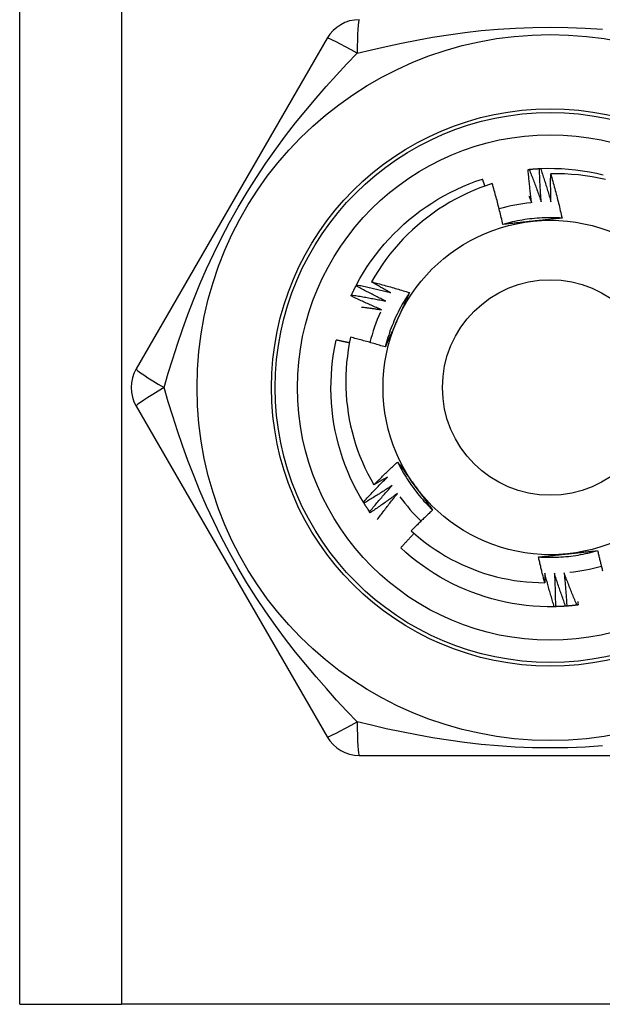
# Model space of a CAD drawing. Header units: inches. Extents: x 4 to 134, y 7 to 73.
# Tile 4 of 88: x 6.022 to 6.33, y 17.105 to 17.627. Entities that reach past the tile are written whole.
import ezdxf

# ---------------------------------------------------------------- set-up
doc = ezdxf.new("R2010")
doc.units = ezdxf.units.IN
doc.header["$MEASUREMENT"] = 0
doc.layers.add('Visible Edges(ANSI)', color=7, linetype='Continuous', lineweight=25)
doc.layers.add('Visible Tangent Edges(ANSI)', color=7, linetype='Continuous', lineweight=25)

msp = doc.modelspace()

# ---------------------------------------------------------------- linework, layer by layer
at = {"layer": 'Visible Edges(ANSI)'}
for p, q in [((6.02154, 17.105), (6.02154, 50.23885)), ((6.18435, 17.61681), (6.0832, 17.44161)), ((6.19968, 17.48569), (6.19996, 17.48622)), ((6.0832, 17.42192), (6.18435, 17.24673)), ((6.20388, 17.37049), (6.20356, 17.37101)), ((6.20719, 17.36545), (6.20685, 17.36595)), ((6.30527, 17.31566), (6.30467, 17.31564)), ((6.20139, 17.23689), (6.40369, 17.23689)), ((6.02154, 17.105), (6.07539, 17.105)), ((6.52969, 17.105), (6.07539, 17.105))]:
    msp.add_line(p, q, dxfattribs=at)
at = {"layer": 'Visible Edges(ANSI)', "flags": 128}
for points in [[(6.29079, 17.54731), (6.29081, 17.54731), (6.29084, 17.54732), (6.29086, 17.54732), (6.29089, 17.54732), (6.29091, 17.54733), (6.29094, 17.54733), (6.29096, 17.54733), (6.29099, 17.54733), (6.29101, 17.54734), (6.29104, 17.54734), (6.29106, 17.54734), (6.29109, 17.54734), (6.29111, 17.54734), (6.29114, 17.54735), (6.29116, 17.54735), (6.29119, 17.54735), (6.29121, 17.54735), (6.29124, 17.54736), (6.29126, 17.54736), (6.29129, 17.54736), (6.29131, 17.54736), (6.29134, 17.54737), (6.29136, 17.54737), (6.29139, 17.54737)], [(6.29269, 17.5297), (6.29259, 17.53043), (6.2925, 17.53116), (6.29241, 17.53189), (6.29232, 17.53263), (6.29223, 17.53336), (6.29214, 17.53409), (6.29205, 17.53482), (6.29196, 17.53556), (6.29188, 17.53629), (6.2918, 17.53702), (6.29172, 17.53776), (6.29164, 17.53849), (6.29156, 17.53923), (6.29148, 17.53996), (6.2914, 17.54069), (6.29133, 17.54143), (6.29126, 17.54216), (6.29119, 17.5429), (6.29112, 17.54363), (6.29105, 17.54437), (6.29098, 17.5451), (6.29092, 17.54584), (6.29085, 17.54658), (6.29079, 17.54731)], [(6.29139, 17.54737), (6.29161, 17.54739), (6.29184, 17.54741), (6.29206, 17.54744), (6.29229, 17.54746), (6.29252, 17.54748), (6.29274, 17.54749), (6.29297, 17.54751), (6.29319, 17.54753), (6.29342, 17.54755), (6.29364, 17.54757), (6.29387, 17.54758), (6.29409, 17.5476), (6.29432, 17.54762), (6.29454, 17.54763), (6.29477, 17.54765), (6.295, 17.54766), (6.29522, 17.54768), (6.29545, 17.54769), (6.29567, 17.54771), (6.2959, 17.54772), (6.29612, 17.54773), (6.29635, 17.54774), (6.29658, 17.54776), (6.2968, 17.54777)], [(6.29139, 17.54737), (6.29167, 17.54666), (6.29195, 17.54594), (6.29223, 17.54523), (6.29251, 17.54451), (6.29279, 17.5438), (6.29306, 17.54308), (6.29334, 17.54236), (6.29361, 17.54164), (6.29388, 17.54092), (6.29415, 17.54021), (6.29442, 17.53949), (6.29469, 17.53877), (6.29495, 17.53804), (6.29522, 17.53732), (6.29548, 17.5366), (6.29574, 17.53588), (6.296, 17.53516), (6.29626, 17.53443), (6.29652, 17.53371), (6.29678, 17.53298), (6.29703, 17.53226), (6.29728, 17.53153), (6.29754, 17.53081), (6.29779, 17.53008)], [(6.2968, 17.54777), (6.29683, 17.54777), (6.29685, 17.54777), (6.29688, 17.54777), (6.2969, 17.54777), (6.29693, 17.54777), (6.29695, 17.54777), (6.29698, 17.54778), (6.297, 17.54778), (6.29703, 17.54778), (6.29705, 17.54778), (6.29708, 17.54778), (6.2971, 17.54778), (6.29713, 17.54778), (6.29715, 17.54778), (6.29718, 17.54778), (6.2972, 17.54779), (6.29723, 17.54779), (6.29725, 17.54779), (6.29728, 17.54779), (6.2973, 17.54779), (6.29733, 17.54779), (6.29735, 17.54779), (6.29738, 17.54779), (6.2974, 17.5478)], [(6.29779, 17.53008), (6.29773, 17.53081), (6.29767, 17.53155), (6.29762, 17.53229), (6.29756, 17.53302), (6.29751, 17.53376), (6.29746, 17.53449), (6.29741, 17.53523), (6.29737, 17.53597), (6.29732, 17.5367), (6.29727, 17.53744), (6.29723, 17.53818), (6.29719, 17.53891), (6.29715, 17.53965), (6.29711, 17.54039), (6.29707, 17.54113), (6.29704, 17.54186), (6.297, 17.5426), (6.29697, 17.54334), (6.29694, 17.54408), (6.29691, 17.54481), (6.29688, 17.54555), (6.29685, 17.54629), (6.29683, 17.54703), (6.2968, 17.54777)], [(6.2974, 17.5478), (6.30112, 17.5479), (6.30484, 17.54789), (6.30856, 17.54775), (6.31227, 17.5475), (6.31597, 17.54713), (6.31966, 17.54664), (6.32333, 17.54603), (6.32698, 17.54531), (6.3306, 17.54447)], [(6.2974, 17.5478), (6.29765, 17.54707), (6.29789, 17.54634), (6.29813, 17.54561), (6.29838, 17.54488), (6.29861, 17.54415), (6.29885, 17.54342), (6.29909, 17.54269), (6.29932, 17.54196), (6.29956, 17.54123), (6.29979, 17.5405), (6.30002, 17.53976), (6.30025, 17.53903), (6.30048, 17.5383), (6.30071, 17.53756), (6.30093, 17.53683), (6.30115, 17.53609), (6.30138, 17.53536), (6.3016, 17.53462), (6.30182, 17.53388), (6.30204, 17.53315), (6.30225, 17.53241), (6.30247, 17.53167), (6.30268, 17.53093), (6.3029, 17.53019)], [(6.3029, 17.53019), (6.30288, 17.53081), (6.30286, 17.53142), (6.30285, 17.53204), (6.30284, 17.53265), (6.30282, 17.53327), (6.30281, 17.53388), (6.3028, 17.5345), (6.30279, 17.53511), (6.30278, 17.53573), (6.30278, 17.53635), (6.30277, 17.53696), (6.30277, 17.53758), (6.30276, 17.53819), (6.30276, 17.53881), (6.30276, 17.53942), (6.30276, 17.54004), (6.30276, 17.54065), (6.30276, 17.54127), (6.30276, 17.54189), (6.30276, 17.5425), (6.30277, 17.54312), (6.30277, 17.54373), (6.30278, 17.54435), (6.30278, 17.54496)], [(6.33183, 17.54195), (6.32826, 17.54273), (6.32466, 17.5434), (6.32105, 17.54395), (6.31742, 17.54439), (6.31377, 17.54471), (6.31012, 17.54491), (6.30645, 17.545), (6.30278, 17.54496)], [(6.30278, 17.54496), (6.30306, 17.544), (6.30334, 17.54303), (6.30361, 17.54206), (6.30388, 17.54108), (6.30415, 17.54011), (6.30442, 17.53914), (6.30468, 17.53817), (6.30494, 17.53719), (6.3052, 17.53622), (6.30546, 17.53524), (6.30571, 17.53427), (6.30596, 17.53329), (6.30621, 17.53231), (6.30646, 17.53134), (6.3067, 17.53036), (6.30694, 17.52938), (6.30718, 17.5284), (6.30742, 17.52742), (6.30765, 17.52644), (6.30788, 17.52546), (6.30811, 17.52447), (6.30834, 17.52349), (6.30856, 17.52251), (6.30878, 17.52152)], [(6.19996, 17.48622), (6.20175, 17.48948), (6.20365, 17.49268), (6.20566, 17.49581), (6.20776, 17.49888), (6.20996, 17.50188), (6.21225, 17.50481), (6.21463, 17.50767), (6.21711, 17.51044), (6.21967, 17.51314), (6.22232, 17.51575), (6.22505, 17.51828), (6.22786, 17.52072), (6.23075, 17.52306), (6.23371, 17.52531), (6.23674, 17.52747), (6.23984, 17.52953), (6.243, 17.53149), (6.24623, 17.53334), (6.24951, 17.53509), (6.25285, 17.53674), (6.25623, 17.53828), (6.25967, 17.53971), (6.26315, 17.54102), (6.26667, 17.54223)], [(6.27183, 17.53981), (6.26849, 17.5387), (6.26518, 17.53749), (6.26191, 17.53617), (6.25868, 17.53475), (6.2555, 17.53322), (6.25238, 17.5316), (6.24931, 17.52989), (6.24629, 17.52808), (6.24334, 17.52618), (6.24045, 17.52418), (6.23762, 17.5221), (6.23486, 17.51992), (6.23217, 17.51766), (6.22954, 17.51531), (6.227, 17.51287), (6.22452, 17.51036), (6.22213, 17.50777), (6.21983, 17.5051), (6.21762, 17.50237), (6.21549, 17.49957), (6.21346, 17.49671), (6.21152, 17.49378), (6.20967, 17.49079), (6.20792, 17.48775)], [(6.26793, 17.5385), (6.26788, 17.53866), (6.26782, 17.53881), (6.26777, 17.53897), (6.26772, 17.53912), (6.26767, 17.53928), (6.26762, 17.53944), (6.26756, 17.53959), (6.26751, 17.53975), (6.26746, 17.5399), (6.26741, 17.54006), (6.26735, 17.54021), (6.2673, 17.54037), (6.26725, 17.54052), (6.2672, 17.54068), (6.26714, 17.54083), (6.26709, 17.54099), (6.26704, 17.54114), (6.26699, 17.5413), (6.26693, 17.54145), (6.26688, 17.54161), (6.26683, 17.54176), (6.26677, 17.54192), (6.26672, 17.54207), (6.26667, 17.54223)], [(6.27746, 17.51817), (6.27725, 17.51908), (6.27704, 17.51999), (6.27683, 17.5209), (6.27661, 17.5218), (6.2764, 17.52271), (6.27618, 17.52361), (6.27595, 17.52452), (6.27573, 17.52542), (6.2755, 17.52633), (6.27527, 17.52723), (6.27504, 17.52813), (6.27481, 17.52904), (6.27457, 17.52994), (6.27434, 17.53084), (6.27409, 17.53174), (6.27385, 17.53264), (6.27361, 17.53354), (6.27336, 17.53443), (6.27311, 17.53533), (6.27286, 17.53623), (6.27261, 17.53712), (6.27235, 17.53802), (6.27209, 17.53892), (6.27183, 17.53981)], [(6.29125, 17.53321), (6.29131, 17.53307), (6.29138, 17.53292), (6.29144, 17.53277), (6.2915, 17.53263), (6.29156, 17.53248), (6.29162, 17.53234), (6.29168, 17.53219), (6.29174, 17.53204), (6.2918, 17.5319), (6.29186, 17.53175), (6.29192, 17.5316), (6.29198, 17.53146), (6.29204, 17.53131), (6.2921, 17.53117), (6.29216, 17.53102), (6.29221, 17.53087), (6.29227, 17.53073), (6.29233, 17.53058), (6.29239, 17.53043), (6.29245, 17.53029), (6.29251, 17.53014), (6.29257, 17.52999), (6.29263, 17.52985), (6.29269, 17.5297)], [(6.30878, 17.52152), (6.30746, 17.5216), (6.30614, 17.52166), (6.30483, 17.5217), (6.30351, 17.52172), (6.30219, 17.52173), (6.30087, 17.52171), (6.29955, 17.52168), (6.29823, 17.52162), (6.29691, 17.52155), (6.2956, 17.52146), (6.29428, 17.52135), (6.29297, 17.52121), (6.29166, 17.52107), (6.29035, 17.5209), (6.28905, 17.52071), (6.28774, 17.5205), (6.28644, 17.52028), (6.28515, 17.52003), (6.28386, 17.51977), (6.28257, 17.51949), (6.28128, 17.51919), (6.28001, 17.51887), (6.27873, 17.51853), (6.27746, 17.51817)], [(6.29328, 17.51986), (6.29262, 17.51979), (6.29195, 17.51972), (6.29129, 17.51965), (6.29063, 17.51959), (6.28997, 17.51952), (6.2893, 17.51945), (6.28864, 17.51938), (6.28798, 17.51931), (6.28732, 17.51924), (6.28666, 17.51917), (6.286, 17.5191), (6.28534, 17.51903), (6.28468, 17.51896), (6.28403, 17.51889), (6.28337, 17.51881), (6.28271, 17.51874), (6.28205, 17.51867), (6.2814, 17.5186), (6.28074, 17.51853), (6.28008, 17.51846), (6.27943, 17.51839), (6.27877, 17.51832), (6.27812, 17.51824), (6.27746, 17.51817)], [(6.30878, 17.52152), (6.30814, 17.52145), (6.3075, 17.52138), (6.30685, 17.52131), (6.30621, 17.52124), (6.30557, 17.52117), (6.30493, 17.5211), (6.30428, 17.52103), (6.30364, 17.52096), (6.303, 17.52089), (6.30235, 17.52082), (6.30171, 17.52075), (6.30106, 17.52069), (6.30042, 17.52062), (6.29977, 17.52055), (6.29913, 17.52048), (6.29848, 17.52041), (6.29783, 17.52034), (6.29718, 17.52027), (6.29654, 17.52021), (6.29589, 17.52014), (6.29524, 17.52007), (6.29459, 17.52), (6.29394, 17.51993), (6.29328, 17.51986)], [(6.19996, 17.48622), (6.20071, 17.48606), (6.20146, 17.4859), (6.20221, 17.48574), (6.20296, 17.48558), (6.20371, 17.48541), (6.20446, 17.48525), (6.20521, 17.48508), (6.20596, 17.48491), (6.20671, 17.48474), (6.20746, 17.48457), (6.20821, 17.4844), (6.20896, 17.48422), (6.2097, 17.48405), (6.21045, 17.48387), (6.2112, 17.48369), (6.21195, 17.48351), (6.21269, 17.48333), (6.21344, 17.48315), (6.21419, 17.48296), (6.21493, 17.48278), (6.21568, 17.48259), (6.21642, 17.4824), (6.21717, 17.48221), (6.21791, 17.48202)], [(6.20792, 17.48775), (6.20876, 17.48753), (6.2096, 17.48731), (6.21044, 17.48709), (6.21127, 17.48687), (6.21211, 17.48665), (6.21295, 17.48642), (6.21378, 17.48619), (6.21462, 17.48596), (6.21546, 17.48573), (6.21629, 17.4855), (6.21713, 17.48526), (6.21796, 17.48503), (6.21879, 17.48479), (6.21963, 17.48455), (6.22046, 17.48431), (6.22129, 17.48406), (6.22212, 17.48382), (6.22296, 17.48357), (6.22379, 17.48332), (6.22462, 17.48307), (6.22545, 17.48282), (6.22627, 17.48256), (6.2271, 17.4823), (6.22793, 17.48205)], [(6.21791, 17.48202), (6.21749, 17.48225), (6.21707, 17.48248), (6.21665, 17.48272), (6.21623, 17.48295), (6.21582, 17.48319), (6.2154, 17.48342), (6.21498, 17.48366), (6.21456, 17.48389), (6.21414, 17.48413), (6.21373, 17.48437), (6.21331, 17.48461), (6.21289, 17.48484), (6.21248, 17.48508), (6.21206, 17.48532), (6.21165, 17.48556), (6.21123, 17.4858), (6.21082, 17.48604), (6.2104, 17.48628), (6.20999, 17.48653), (6.20957, 17.48677), (6.20916, 17.48701), (6.20874, 17.48726), (6.20833, 17.4875), (6.20792, 17.48775)], [(6.19702, 17.48027), (6.19703, 17.4803), (6.19704, 17.48032), (6.19705, 17.48034), (6.19706, 17.48037), (6.19707, 17.48039), (6.19708, 17.48041), (6.19709, 17.48043), (6.1971, 17.48046), (6.19711, 17.48048), (6.19712, 17.4805), (6.19713, 17.48053), (6.19714, 17.48055), (6.19715, 17.48057), (6.19716, 17.48059), (6.19717, 17.48062), (6.19719, 17.48064), (6.1972, 17.48066), (6.19721, 17.48069), (6.19722, 17.48071), (6.19723, 17.48073), (6.19724, 17.48075), (6.19725, 17.48078), (6.19726, 17.4808), (6.19727, 17.48082)], [(6.19727, 17.48082), (6.19737, 17.48103), (6.19746, 17.48123), (6.19756, 17.48144), (6.19766, 17.48164), (6.19775, 17.48185), (6.19785, 17.48205), (6.19795, 17.48225), (6.19805, 17.48246), (6.19815, 17.48266), (6.19825, 17.48286), (6.19834, 17.48307), (6.19844, 17.48327), (6.19855, 17.48347), (6.19865, 17.48367), (6.19875, 17.48388), (6.19885, 17.48408), (6.19895, 17.48428), (6.19905, 17.48448), (6.19916, 17.48468), (6.19926, 17.48488), (6.19936, 17.48508), (6.19947, 17.48529), (6.19957, 17.48549), (6.19968, 17.48569)], [(6.19727, 17.48082), (6.19803, 17.4807), (6.19879, 17.48058), (6.19955, 17.48046), (6.2003, 17.48034), (6.20106, 17.48021), (6.20182, 17.48009), (6.20258, 17.47996), (6.20333, 17.47983), (6.20409, 17.4797), (6.20485, 17.47957), (6.2056, 17.47943), (6.20636, 17.4793), (6.20712, 17.47916), (6.20787, 17.47902), (6.20863, 17.47888), (6.20938, 17.47874), (6.21014, 17.4786), (6.21089, 17.47845), (6.21165, 17.47831), (6.2124, 17.47816), (6.21316, 17.47801), (6.21391, 17.47786), (6.21466, 17.47771), (6.21542, 17.47756)], [(6.21542, 17.47756), (6.21475, 17.47788), (6.21409, 17.47821), (6.21343, 17.47853), (6.21277, 17.47886), (6.21211, 17.47919), (6.21145, 17.47952), (6.21079, 17.47985), (6.21013, 17.48018), (6.20947, 17.48052), (6.20881, 17.48085), (6.20816, 17.48119), (6.2075, 17.48153), (6.20685, 17.48187), (6.20619, 17.48221), (6.20554, 17.48255), (6.20488, 17.48289), (6.20423, 17.48324), (6.20358, 17.48358), (6.20293, 17.48393), (6.20227, 17.48428), (6.20162, 17.48463), (6.20097, 17.48498), (6.20033, 17.48533), (6.19968, 17.48569)], [(6.22794, 17.48204), (6.22721, 17.48094), (6.2265, 17.47983), (6.2258, 17.47871), (6.22512, 17.47758), (6.22446, 17.47644), (6.22381, 17.47529), (6.22318, 17.47413), (6.22257, 17.47296), (6.22198, 17.47178), (6.2214, 17.4706), (6.22084, 17.4694), (6.22029, 17.4682), (6.21977, 17.46699), (6.21926, 17.46577), (6.21877, 17.46455), (6.2183, 17.46332), (6.21784, 17.46208), (6.2174, 17.46084), (6.21699, 17.45959), (6.21659, 17.45833), (6.21621, 17.45707), (6.21584, 17.4558), (6.2155, 17.45453), (6.21517, 17.45325)], [(6.22793, 17.48205), (6.22767, 17.48145), (6.22741, 17.48086), (6.22715, 17.48027), (6.22689, 17.47968), (6.22663, 17.47909), (6.22637, 17.4785), (6.22611, 17.47791), (6.22585, 17.47731), (6.22559, 17.47672), (6.22532, 17.47613), (6.22506, 17.47554), (6.2248, 17.47495), (6.22453, 17.47435), (6.22427, 17.47376), (6.22401, 17.47316), (6.22374, 17.47257), (6.22348, 17.47198), (6.22321, 17.47138), (6.22295, 17.47078), (6.22268, 17.47019), (6.22242, 17.46959), (6.22215, 17.46899), (6.22189, 17.4684), (6.22162, 17.4678)], [(6.21316, 17.47297), (6.21248, 17.47326), (6.2118, 17.47355), (6.21112, 17.47385), (6.21045, 17.47414), (6.20977, 17.47443), (6.20909, 17.47473), (6.20842, 17.47502), (6.20774, 17.47532), (6.20707, 17.47562), (6.20639, 17.47592), (6.20572, 17.47622), (6.20505, 17.47653), (6.20437, 17.47683), (6.2037, 17.47714), (6.20303, 17.47745), (6.20236, 17.47776), (6.20169, 17.47807), (6.20102, 17.47838), (6.20035, 17.47869), (6.19968, 17.479), (6.19902, 17.47932), (6.19835, 17.47964), (6.19768, 17.47996), (6.19702, 17.48027)], [(6.20257, 17.47442), (6.20301, 17.47437), (6.20345, 17.47431), (6.20389, 17.47426), (6.20434, 17.4742), (6.20478, 17.47414), (6.20522, 17.47409), (6.20566, 17.47403), (6.2061, 17.47397), (6.20654, 17.47391), (6.20698, 17.47385), (6.20743, 17.47379), (6.20787, 17.47373), (6.20831, 17.47367), (6.20875, 17.47361), (6.20919, 17.47355), (6.20963, 17.47349), (6.21007, 17.47343), (6.21051, 17.47336), (6.21095, 17.4733), (6.21139, 17.47324), (6.21184, 17.47317), (6.21228, 17.47311), (6.21272, 17.47304), (6.21316, 17.47297)], [(6.22162, 17.4678), (6.22135, 17.46719), (6.22108, 17.46658), (6.2208, 17.46597), (6.22053, 17.46536), (6.22026, 17.46475), (6.21999, 17.46414), (6.21972, 17.46353), (6.21945, 17.46293), (6.21918, 17.46232), (6.21891, 17.46171), (6.21864, 17.46111), (6.21837, 17.4605), (6.21811, 17.45989), (6.21784, 17.45929), (6.21757, 17.45868), (6.2173, 17.45808), (6.21704, 17.45748), (6.21677, 17.45687), (6.2165, 17.45627), (6.21624, 17.45566), (6.21597, 17.45506), (6.2157, 17.45446), (6.21544, 17.45385), (6.21517, 17.45325)], [(6.20356, 17.37101), (6.20167, 17.37421), (6.19988, 17.37747), (6.19819, 17.38078), (6.19661, 17.38415), (6.19514, 17.38757), (6.19378, 17.39103), (6.19253, 17.39454), (6.19139, 17.39808), (6.19037, 17.40166), (6.18947, 17.40526), (6.18868, 17.4089), (6.188, 17.41256), (6.18744, 17.41624), (6.18701, 17.41993), (6.18669, 17.42364), (6.18649, 17.42735), (6.1864, 17.43107), (6.18644, 17.43479), (6.1866, 17.43851), (6.18687, 17.44222), (6.18727, 17.44592), (6.18778, 17.4496), (6.18841, 17.45327), (6.18916, 17.45691)], [(6.19618, 17.45541), (6.19589, 17.45548), (6.1956, 17.45554), (6.19531, 17.4556), (6.19502, 17.45567), (6.19472, 17.45573), (6.19443, 17.4558), (6.19414, 17.45586), (6.19385, 17.45592), (6.19355, 17.45599), (6.19326, 17.45605), (6.19297, 17.45611), (6.19267, 17.45618), (6.19238, 17.45624), (6.19209, 17.4563), (6.1918, 17.45636), (6.1915, 17.45643), (6.19121, 17.45649), (6.19092, 17.45655), (6.19062, 17.45661), (6.19033, 17.45667), (6.19004, 17.45673), (6.18974, 17.45679), (6.18945, 17.45685), (6.18916, 17.45691)], [(6.1968, 17.4584), (6.19612, 17.4551), (6.19555, 17.45177), (6.19508, 17.44844), (6.19471, 17.44508), (6.19444, 17.44171), (6.19428, 17.43834), (6.19423, 17.43495), (6.19428, 17.43157), (6.19444, 17.42819), (6.1947, 17.42482), (6.19507, 17.42147), (6.19554, 17.41813), (6.19611, 17.41481), (6.19679, 17.41151), (6.19757, 17.40823), (6.19846, 17.40497), (6.19944, 17.40174), (6.20053, 17.39855), (6.20172, 17.39538), (6.20302, 17.39225), (6.2044, 17.38917), (6.20589, 17.38613), (6.20746, 17.38315), (6.20913, 17.38022)], [(6.21517, 17.45325), (6.21441, 17.45348), (6.21365, 17.45371), (6.21289, 17.45394), (6.21213, 17.45417), (6.21137, 17.4544), (6.21061, 17.45463), (6.20984, 17.45485), (6.20908, 17.45507), (6.20831, 17.45529), (6.20755, 17.45551), (6.20679, 17.45573), (6.20602, 17.45594), (6.20525, 17.45616), (6.20449, 17.45637), (6.20372, 17.45658), (6.20295, 17.45679), (6.20219, 17.457), (6.20142, 17.4572), (6.20065, 17.45741), (6.19988, 17.45761), (6.19911, 17.45781), (6.19834, 17.45801), (6.19757, 17.4582), (6.1968, 17.4584)], [(6.20913, 17.38022), (6.20965, 17.38073), (6.21016, 17.38125), (6.21067, 17.38176), (6.21119, 17.38227), (6.2117, 17.38278), (6.21222, 17.38329), (6.21274, 17.3838), (6.21326, 17.3843), (6.21378, 17.38481), (6.2143, 17.38532), (6.21482, 17.38582), (6.21535, 17.38632), (6.21587, 17.38683), (6.21639, 17.38733), (6.21692, 17.38783), (6.21745, 17.38833), (6.21797, 17.38883), (6.2185, 17.38932), (6.21903, 17.38982), (6.21956, 17.39032), (6.22009, 17.39081), (6.22063, 17.39131), (6.22116, 17.3918), (6.22169, 17.39229)], [(6.22169, 17.39229), (6.22208, 17.39177), (6.22246, 17.39125), (6.22284, 17.39073), (6.22322, 17.39021), (6.2236, 17.38969), (6.22399, 17.38916), (6.22437, 17.38864), (6.22475, 17.38812), (6.22513, 17.3876), (6.22551, 17.38707), (6.2259, 17.38655), (6.22628, 17.38603), (6.22666, 17.3855), (6.22704, 17.38498), (6.22742, 17.38445), (6.22781, 17.38393), (6.22819, 17.3834), (6.22857, 17.38287), (6.22896, 17.38234), (6.22934, 17.38182), (6.22972, 17.38129), (6.23011, 17.38076), (6.23049, 17.38023), (6.23088, 17.3797)], [(6.2217, 17.39229), (6.22229, 17.39111), (6.2229, 17.38994), (6.22352, 17.38878), (6.22416, 17.38762), (6.22481, 17.38648), (6.22549, 17.38535), (6.22618, 17.38422), (6.22688, 17.38311), (6.2276, 17.382), (6.22834, 17.38091), (6.2291, 17.37983), (6.22987, 17.37875), (6.23065, 17.37769), (6.23145, 17.37664), (6.23226, 17.37561), (6.23309, 17.37458), (6.23394, 17.37357), (6.2348, 17.37257), (6.23567, 17.37158), (6.23656, 17.37061), (6.23746, 17.36965), (6.23838, 17.3687), (6.23931, 17.36776), (6.24026, 17.36684)], [(6.20356, 17.37101), (6.20408, 17.37157), (6.2046, 17.37214), (6.20512, 17.3727), (6.20564, 17.37327), (6.20616, 17.37383), (6.20669, 17.37439), (6.20721, 17.37496), (6.20774, 17.37552), (6.20826, 17.37607), (6.20879, 17.37663), (6.20932, 17.37719), (6.20985, 17.37775), (6.21038, 17.3783), (6.21091, 17.37886), (6.21145, 17.37941), (6.21198, 17.37996), (6.21252, 17.38051), (6.21305, 17.38106), (6.21359, 17.38161), (6.21413, 17.38216), (6.21467, 17.38271), (6.21521, 17.38325), (6.21575, 17.3838), (6.21629, 17.38434)], [(6.21629, 17.38434), (6.216, 17.38417), (6.2157, 17.38399), (6.2154, 17.38382), (6.21511, 17.38365), (6.21481, 17.38347), (6.21451, 17.3833), (6.21421, 17.38313), (6.21392, 17.38295), (6.21362, 17.38278), (6.21332, 17.38261), (6.21302, 17.38243), (6.21273, 17.38226), (6.21243, 17.38209), (6.21213, 17.38192), (6.21183, 17.38175), (6.21153, 17.38158), (6.21123, 17.38141), (6.21093, 17.38124), (6.21063, 17.38107), (6.21033, 17.3809), (6.21003, 17.38073), (6.20973, 17.38056), (6.20943, 17.38039), (6.20913, 17.38022)], [(6.21887, 17.37993), (6.21826, 17.37952), (6.21764, 17.37912), (6.21702, 17.37871), (6.21641, 17.37831), (6.21579, 17.37791), (6.21517, 17.37751), (6.21455, 17.37711), (6.21393, 17.37671), (6.2133, 17.37631), (6.21268, 17.37591), (6.21206, 17.37552), (6.21143, 17.37513), (6.21081, 17.37473), (6.21018, 17.37434), (6.20956, 17.37395), (6.20893, 17.37356), (6.2083, 17.37317), (6.20767, 17.37279), (6.20704, 17.3724), (6.20641, 17.37202), (6.20578, 17.37163), (6.20515, 17.37125), (6.20451, 17.37087), (6.20388, 17.37049)], [(6.20685, 17.36595), (6.20734, 17.36654), (6.20783, 17.36714), (6.20832, 17.36773), (6.20881, 17.36832), (6.2093, 17.36891), (6.20979, 17.3695), (6.21029, 17.37008), (6.21078, 17.37067), (6.21128, 17.37126), (6.21178, 17.37184), (6.21228, 17.37243), (6.21278, 17.37301), (6.21328, 17.37359), (6.21378, 17.37417), (6.21429, 17.37475), (6.21479, 17.37533), (6.2153, 17.37591), (6.2158, 17.37649), (6.21631, 17.37706), (6.21682, 17.37764), (6.21733, 17.37821), (6.21784, 17.37879), (6.21836, 17.37936), (6.21887, 17.37993)], [(6.23088, 17.3797), (6.23127, 17.37916), (6.23166, 17.37862), (6.23206, 17.37808), (6.23245, 17.37754), (6.23284, 17.377), (6.23323, 17.37646), (6.23362, 17.37592), (6.23401, 17.37539), (6.2344, 17.37485), (6.23479, 17.37431), (6.23519, 17.37378), (6.23558, 17.37324), (6.23597, 17.37271), (6.23636, 17.37217), (6.23675, 17.37164), (6.23714, 17.3711), (6.23753, 17.37057), (6.23792, 17.37004), (6.2383, 17.3695), (6.23869, 17.36897), (6.23908, 17.36844), (6.23947, 17.36791), (6.23986, 17.36737), (6.24025, 17.36684)], [(6.22167, 17.37566), (6.22108, 17.37522), (6.22049, 17.37478), (6.21989, 17.37435), (6.2193, 17.37391), (6.2187, 17.37348), (6.2181, 17.37304), (6.2175, 17.37261), (6.2169, 17.37218), (6.2163, 17.37175), (6.2157, 17.37133), (6.2151, 17.3709), (6.2145, 17.37047), (6.21389, 17.37005), (6.21329, 17.36962), (6.21268, 17.3692), (6.21208, 17.36878), (6.21147, 17.36836), (6.21086, 17.36794), (6.21025, 17.36753), (6.20964, 17.36711), (6.20903, 17.36669), (6.20842, 17.36628), (6.20781, 17.36587), (6.20719, 17.36545)], [(6.21091, 17.36177), (6.21135, 17.36236), (6.21178, 17.36295), (6.21222, 17.36353), (6.21266, 17.36412), (6.2131, 17.3647), (6.21354, 17.36529), (6.21399, 17.36587), (6.21443, 17.36645), (6.21487, 17.36703), (6.21532, 17.36761), (6.21577, 17.36819), (6.21621, 17.36877), (6.21666, 17.36935), (6.21711, 17.36993), (6.21756, 17.3705), (6.21802, 17.37108), (6.21847, 17.37166), (6.21893, 17.37223), (6.21938, 17.3728), (6.21984, 17.37338), (6.2203, 17.37395), (6.22075, 17.37452), (6.22121, 17.37509), (6.22167, 17.37566)], [(6.20685, 17.36595), (6.20672, 17.36614), (6.20659, 17.36632), (6.20647, 17.36651), (6.20634, 17.3667), (6.20621, 17.36689), (6.20609, 17.36707), (6.20596, 17.36726), (6.20584, 17.36745), (6.20571, 17.36764), (6.20559, 17.36783), (6.20546, 17.36802), (6.20534, 17.3682), (6.20522, 17.36839), (6.20509, 17.36858), (6.20497, 17.36877), (6.20485, 17.36896), (6.20472, 17.36915), (6.2046, 17.36934), (6.20448, 17.36954), (6.20436, 17.36973), (6.20424, 17.36992), (6.20412, 17.37011), (6.204, 17.3703), (6.20388, 17.37049)], [(6.24025, 17.36684), (6.23977, 17.3664), (6.23929, 17.36595), (6.23881, 17.3655), (6.23833, 17.36505), (6.23785, 17.36459), (6.23737, 17.36414), (6.2369, 17.36369), (6.23642, 17.36323), (6.23594, 17.36278), (6.23547, 17.36232), (6.23499, 17.36187), (6.23452, 17.36141), (6.23405, 17.36095), (6.23358, 17.36049), (6.23311, 17.36003), (6.23264, 17.35957), (6.23217, 17.35911), (6.2317, 17.35864), (6.23123, 17.35818), (6.23076, 17.35772), (6.2303, 17.35725), (6.22983, 17.35679), (6.22937, 17.35632), (6.22891, 17.35585)], [(6.22891, 17.35585), (6.23133, 17.35371), (6.23381, 17.35163), (6.23636, 17.34964), (6.23896, 17.34773), (6.24162, 17.3459), (6.24434, 17.34415), (6.24711, 17.34249), (6.24993, 17.34091), (6.2528, 17.33942), (6.25572, 17.33801), (6.25868, 17.33669), (6.26168, 17.33547), (6.26472, 17.33434), (6.26779, 17.33331), (6.27088, 17.33237), (6.274, 17.33153), (6.27714, 17.33079), (6.28031, 17.33015), (6.28349, 17.3296), (6.28669, 17.32916), (6.28991, 17.32881), (6.29313, 17.32856), (6.29637, 17.32842), (6.29961, 17.32837)], [(6.23043, 17.35449), (6.23013, 17.35417), (6.22983, 17.35386), (6.22953, 17.35354), (6.22923, 17.35322), (6.22894, 17.35291), (6.22864, 17.35259), (6.22834, 17.35227), (6.22804, 17.35196), (6.22775, 17.35164), (6.22745, 17.35132), (6.22715, 17.351), (6.22686, 17.35068), (6.22656, 17.35036), (6.22627, 17.35004), (6.22597, 17.34972), (6.22568, 17.3494), (6.22538, 17.34908), (6.22509, 17.34876), (6.2248, 17.34844), (6.2245, 17.34812), (6.22421, 17.34779), (6.22392, 17.34747), (6.22363, 17.34715), (6.22334, 17.34682)], [(6.30467, 17.31564), (6.30095, 17.31564), (6.29723, 17.31575), (6.29352, 17.31598), (6.28981, 17.31633), (6.28612, 17.31679), (6.28245, 17.31738), (6.2788, 17.31808), (6.27517, 17.3189), (6.27157, 17.31983), (6.268, 17.32088), (6.26446, 17.32205), (6.26097, 17.32332), (6.25752, 17.32471), (6.25411, 17.32621), (6.25076, 17.32781), (6.24745, 17.32952), (6.24421, 17.33134), (6.24102, 17.33326), (6.2379, 17.33528), (6.23484, 17.3374), (6.23185, 17.33962), (6.22894, 17.34193), (6.2261, 17.34433), (6.22334, 17.34682)], [(6.29631, 17.34202), (6.29762, 17.34194), (6.29894, 17.34188), (6.30026, 17.34183), (6.30158, 17.34181), (6.3029, 17.34181), (6.30422, 17.34182), (6.30554, 17.34186), (6.30685, 17.34191), (6.30817, 17.34199), (6.30949, 17.34208), (6.3108, 17.34219), (6.31212, 17.34232), (6.31343, 17.34247), (6.31473, 17.34264), (6.31604, 17.34282), (6.31734, 17.34303), (6.31864, 17.34326), (6.31994, 17.3435), (6.32123, 17.34376), (6.32252, 17.34405), (6.3238, 17.34435), (6.32508, 17.34467), (6.32636, 17.34501), (6.32763, 17.34536)], [(6.3118, 17.34367), (6.31247, 17.34374), (6.31313, 17.34381), (6.3138, 17.34388), (6.31446, 17.34395), (6.31512, 17.34402), (6.31578, 17.34409), (6.31644, 17.34416), (6.31711, 17.34423), (6.31777, 17.3443), (6.31843, 17.34437), (6.31909, 17.34444), (6.31974, 17.34451), (6.3204, 17.34458), (6.32106, 17.34465), (6.32172, 17.34472), (6.32238, 17.34479), (6.32303, 17.34486), (6.32369, 17.34493), (6.32435, 17.345), (6.325, 17.34507), (6.32566, 17.34515), (6.32631, 17.34522), (6.32697, 17.34529), (6.32762, 17.34536)], [(6.32762, 17.34536), (6.32774, 17.34485), (6.32786, 17.34434), (6.32798, 17.34384), (6.32809, 17.34333), (6.32821, 17.34282), (6.32833, 17.34231), (6.32845, 17.34181), (6.32858, 17.3413), (6.3287, 17.34079), (6.32882, 17.34028), (6.32894, 17.33978), (6.32907, 17.33927), (6.32919, 17.33876), (6.32932, 17.33826), (6.32945, 17.33775), (6.32957, 17.33725), (6.3297, 17.33674), (6.32983, 17.33624), (6.32996, 17.33573), (6.33009, 17.33523), (6.33022, 17.33472)], [(6.29631, 17.34201), (6.29695, 17.34208), (6.29759, 17.34215), (6.29823, 17.34222), (6.29887, 17.34229), (6.29952, 17.34236), (6.30016, 17.34243), (6.3008, 17.3425), (6.30145, 17.34257), (6.30209, 17.34264), (6.30273, 17.34271), (6.30338, 17.34278), (6.30402, 17.34285), (6.30467, 17.34292), (6.30531, 17.34299), (6.30596, 17.34305), (6.30661, 17.34312), (6.30725, 17.34319), (6.3079, 17.34326), (6.30855, 17.34333), (6.3092, 17.3434), (6.30985, 17.34346), (6.3105, 17.34353), (6.31115, 17.3436), (6.3118, 17.34367)], [(6.29961, 17.32837), (6.29946, 17.32894), (6.29932, 17.3295), (6.29917, 17.33007), (6.29903, 17.33064), (6.29888, 17.3312), (6.29874, 17.33177), (6.2986, 17.33234), (6.29845, 17.3329), (6.29831, 17.33347), (6.29817, 17.33404), (6.29804, 17.33461), (6.2979, 17.33518), (6.29776, 17.33574), (6.29762, 17.33631), (6.29749, 17.33688), (6.29735, 17.33745), (6.29722, 17.33802), (6.29709, 17.33859), (6.29695, 17.33916), (6.29682, 17.33973), (6.29669, 17.3403), (6.29656, 17.34087), (6.29643, 17.34144), (6.29631, 17.34201)], [(6.29964, 17.33338), (6.29964, 17.33317), (6.29964, 17.33297), (6.29964, 17.33276), (6.29964, 17.33255), (6.29964, 17.33234), (6.29964, 17.33213), (6.29964, 17.33192), (6.29963, 17.33171), (6.29963, 17.3315), (6.29963, 17.33129), (6.29963, 17.33109), (6.29963, 17.33088), (6.29963, 17.33067), (6.29963, 17.33046), (6.29963, 17.33025), (6.29963, 17.33004), (6.29962, 17.32983), (6.29962, 17.32962), (6.29962, 17.32942), (6.29962, 17.32921), (6.29962, 17.329), (6.29961, 17.32879), (6.29961, 17.32858), (6.29961, 17.32837)], [(6.30467, 17.31564), (6.30444, 17.31638), (6.30422, 17.31711), (6.30399, 17.31785), (6.30377, 17.31858), (6.30355, 17.31932), (6.30333, 17.32005), (6.30312, 17.32079), (6.3029, 17.32153), (6.30269, 17.32227), (6.30247, 17.323), (6.30226, 17.32374), (6.30205, 17.32448), (6.30184, 17.32522), (6.30163, 17.32596), (6.30143, 17.3267), (6.30122, 17.32744), (6.30102, 17.32818), (6.30082, 17.32892), (6.30062, 17.32967), (6.30042, 17.33041), (6.30022, 17.33115), (6.30002, 17.33189), (6.29983, 17.33264), (6.29964, 17.33338)], [(6.30475, 17.33336), (6.30479, 17.33263), (6.30482, 17.33189), (6.30486, 17.33115), (6.30489, 17.33042), (6.30493, 17.32968), (6.30496, 17.32894), (6.30499, 17.32821), (6.30501, 17.32747), (6.30504, 17.32673), (6.30507, 17.32599), (6.30509, 17.32525), (6.30511, 17.32452), (6.30514, 17.32378), (6.30515, 17.32304), (6.30517, 17.3223), (6.30519, 17.32156), (6.30521, 17.32083), (6.30522, 17.32009), (6.30523, 17.31935), (6.30524, 17.31861), (6.30525, 17.31787), (6.30526, 17.31713), (6.30527, 17.3164), (6.30527, 17.31566)], [(6.31069, 17.31591), (6.31043, 17.31663), (6.31017, 17.31735), (6.30991, 17.31808), (6.30965, 17.3188), (6.30939, 17.31952), (6.30913, 17.32025), (6.30888, 17.32097), (6.30862, 17.3217), (6.30837, 17.32242), (6.30812, 17.32315), (6.30787, 17.32387), (6.30762, 17.3246), (6.30737, 17.32533), (6.30713, 17.32606), (6.30688, 17.32678), (6.30664, 17.32751), (6.3064, 17.32824), (6.30616, 17.32897), (6.30592, 17.3297), (6.30568, 17.33043), (6.30545, 17.33117), (6.30521, 17.3319), (6.30498, 17.33263), (6.30475, 17.33336)], [(6.30985, 17.33361), (6.30993, 17.33288), (6.31, 17.33214), (6.31008, 17.33141), (6.31015, 17.33068), (6.31022, 17.32994), (6.31029, 17.32921), (6.31036, 17.32847), (6.31042, 17.32774), (6.31049, 17.327), (6.31055, 17.32627), (6.31062, 17.32553), (6.31068, 17.32479), (6.31074, 17.32406), (6.31079, 17.32332), (6.31085, 17.32259), (6.31091, 17.32185), (6.31096, 17.32111), (6.31101, 17.32038), (6.31106, 17.31964), (6.31111, 17.3189), (6.31116, 17.31817), (6.31121, 17.31743), (6.31125, 17.31669), (6.31129, 17.31596)], [(6.3167, 17.31649), (6.31639, 17.3172), (6.31609, 17.3179), (6.3158, 17.31861), (6.3155, 17.31932), (6.3152, 17.32003), (6.31491, 17.32074), (6.31462, 17.32145), (6.31433, 17.32216), (6.31404, 17.32287), (6.31375, 17.32358), (6.31346, 17.3243), (6.31318, 17.32501), (6.31289, 17.32572), (6.31261, 17.32644), (6.31233, 17.32715), (6.31205, 17.32787), (6.31177, 17.32858), (6.31149, 17.3293), (6.31121, 17.33002), (6.31094, 17.33073), (6.31066, 17.33145), (6.31039, 17.33217), (6.31012, 17.33289), (6.30985, 17.33361)], [(6.31069, 17.31591), (6.31047, 17.3159), (6.31024, 17.31588), (6.31002, 17.31587), (6.30979, 17.31585), (6.30956, 17.31584), (6.30934, 17.31582), (6.30911, 17.31581), (6.30889, 17.3158), (6.30866, 17.31579), (6.30844, 17.31577), (6.30821, 17.31576), (6.30798, 17.31575), (6.30776, 17.31574), (6.30753, 17.31573), (6.30731, 17.31572), (6.30708, 17.31571), (6.30685, 17.31571), (6.30663, 17.3157), (6.3064, 17.31569), (6.30618, 17.31568), (6.30595, 17.31568), (6.30572, 17.31567), (6.3055, 17.31566), (6.30527, 17.31566)], [(6.31129, 17.31596), (6.31127, 17.31595), (6.31124, 17.31595), (6.31122, 17.31595), (6.31119, 17.31595), (6.31117, 17.31595), (6.31114, 17.31594), (6.31112, 17.31594), (6.31109, 17.31594), (6.31107, 17.31594), (6.31104, 17.31594), (6.31102, 17.31593), (6.31099, 17.31593), (6.31097, 17.31593), (6.31094, 17.31593), (6.31092, 17.31593), (6.31089, 17.31593), (6.31087, 17.31592), (6.31084, 17.31592), (6.31082, 17.31592), (6.31079, 17.31592), (6.31077, 17.31592), (6.31074, 17.31592), (6.31072, 17.31591), (6.31069, 17.31591)], [(6.3167, 17.31649), (6.31647, 17.31646), (6.31625, 17.31644), (6.31602, 17.31641), (6.3158, 17.31638), (6.31557, 17.31636), (6.31535, 17.31633), (6.31512, 17.31631), (6.3149, 17.31628), (6.31467, 17.31626), (6.31445, 17.31624), (6.31422, 17.31621), (6.314, 17.31619), (6.31377, 17.31617), (6.31355, 17.31615), (6.31332, 17.31613), (6.3131, 17.31611), (6.31287, 17.31609), (6.31265, 17.31607), (6.31242, 17.31605), (6.3122, 17.31603), (6.31197, 17.31601), (6.31175, 17.31599), (6.31152, 17.31597), (6.31129, 17.31596)], [(6.31729, 17.31657), (6.31727, 17.31656), (6.31724, 17.31656), (6.31722, 17.31656), (6.31719, 17.31655), (6.31717, 17.31655), (6.31714, 17.31655), (6.31712, 17.31654), (6.31709, 17.31654), (6.31707, 17.31654), (6.31704, 17.31653), (6.31702, 17.31653), (6.31699, 17.31653), (6.31697, 17.31652), (6.31694, 17.31652), (6.31692, 17.31652), (6.31689, 17.31652), (6.31687, 17.31651), (6.31684, 17.31651), (6.31682, 17.31651), (6.31679, 17.3165), (6.31677, 17.3165), (6.31674, 17.3165), (6.31672, 17.31649), (6.3167, 17.31649)], [(6.31709, 17.31833), (6.3171, 17.31826), (6.31711, 17.31819), (6.31712, 17.31811), (6.31713, 17.31804), (6.31714, 17.31797), (6.31715, 17.31789), (6.31715, 17.31782), (6.31716, 17.31775), (6.31717, 17.31767), (6.31718, 17.3176), (6.31719, 17.31752), (6.3172, 17.31745), (6.3172, 17.31738), (6.31721, 17.3173), (6.31722, 17.31723), (6.31723, 17.31716), (6.31724, 17.31708), (6.31724, 17.31701), (6.31725, 17.31693), (6.31726, 17.31686), (6.31727, 17.31679), (6.31728, 17.31671), (6.31729, 17.31664), (6.31729, 17.31657)]]:
    msp.add_lwpolyline(points, dxfattribs=at)
at = {"layer": 'Visible Edges(ANSI)'}
for radius in [0.18701, 0.13386, 0.08858]:
    msp.add_circle((6.30254, 17.43177), radius, dxfattribs=at)
for centre, radius, start, end in [((6.20139, 17.60696), 0.01969, 90, 150), ((6.30254, 17.43177), 0.09843, 96.0181, 105.9569), ((6.30254, 17.43177), 0.09843, 156.0181, 165.9569), ((6.10024, 17.43177), 0.01969, 150, 210), ((6.30254, 17.43177), 0.09843, 216.0181, 225.9569), ((6.30254, 17.43177), 0.09843, 276.0181, 285.9569), ((6.20139, 17.25657), 0.01969, 210, 270)]:
    msp.add_arc(centre, radius, start, end, dxfattribs=at)
at = {"layer": 'Visible Tangent Edges(ANSI)'}
msp.add_line((6.07539, 50.23885), (6.07539, 17.105), dxfattribs=at)
at = {"layer": 'Visible Tangent Edges(ANSI)', "flags": 128}
for points in [[(6.2003, 17.60887), (6.20791, 17.61073), (6.21571, 17.61252), (6.22369, 17.61423), (6.23184, 17.61584), (6.24015, 17.61732), (6.24861, 17.61866), (6.25723, 17.61984), (6.26602, 17.62084), (6.27496, 17.62164), (6.28406, 17.62223), (6.29327, 17.62259), (6.30257, 17.62271), (6.31187, 17.62259), (6.3211, 17.62222), (6.33018, 17.62163)], [(6.09805, 17.43177), (6.10025, 17.43929), (6.10259, 17.44695), (6.1051, 17.45471), (6.10778, 17.46257), (6.11065, 17.47051), (6.11373, 17.47851), (6.11702, 17.48657), (6.12054, 17.49467), (6.12432, 17.50282), (6.12836, 17.511), (6.13266, 17.51917), (6.1372, 17.52727), (6.14195, 17.53526), (6.14688, 17.54306), (6.15194, 17.55065), (6.15712, 17.558), (6.16237, 17.5651), (6.16769, 17.57197), (6.17307, 17.57861), (6.17849, 17.58505), (6.18394, 17.59128), (6.18941, 17.59733), (6.19487, 17.60319), (6.20029, 17.60886)], [(6.20029, 17.25467), (6.19488, 17.26033), (6.18942, 17.26619), (6.18395, 17.27225), (6.17848, 17.2785), (6.17304, 17.28496), (6.16765, 17.29162), (6.16232, 17.2985), (6.15706, 17.30561), (6.1519, 17.31295), (6.14684, 17.32054), (6.14191, 17.32834), (6.13716, 17.33633), (6.13262, 17.34444), (6.12833, 17.3526), (6.12429, 17.36078), (6.12051, 17.36894), (6.11699, 17.37704), (6.1137, 17.38508), (6.11064, 17.39307), (6.10777, 17.40098), (6.1051, 17.40881), (6.1026, 17.41657), (6.10025, 17.42423), (6.09805, 17.43176)], [(6.33013, 17.2419), (6.32103, 17.24131), (6.31181, 17.24094), (6.30252, 17.24082), (6.29321, 17.24095), (6.28399, 17.24131), (6.2749, 17.2419), (6.26597, 17.2427), (6.25719, 17.2437), (6.24857, 17.24488), (6.24012, 17.24622), (6.23183, 17.2477), (6.2237, 17.2493), (6.21572, 17.25101), (6.20792, 17.25281), (6.2003, 17.25467)]]:
    msp.add_lwpolyline(points, dxfattribs=at)
at = {"layer": 'Visible Tangent Edges(ANSI)'}
for radius in [0.14764, 0.14567, 0.05709]:
    msp.add_circle((6.30254, 17.43177), radius, dxfattribs=at)
for centre, major_axis, start_param, end_param in [((6.20139, 17.60696), (0, 0.01969), 0, 1.474012), ((6.20139, 17.60696), (-0.01705, 0.00984), 4.809173, 6.283185), ((6.10024, 17.43177), (-0.01705, 0.00984), 0, 1.474012), ((6.10024, 17.43177), (-0.01705, -0.00984), 4.809173, 6.283185), ((6.20139, 17.25657), (-0.01705, -0.00984), 0, 1.474012), ((6.20139, 17.25657), (0, -0.01969), 4.809173, 6.283185)]:
    msp.add_ellipse(centre, major_axis=major_axis, ratio=0.056054, start_param=start_param, end_param=end_param, dxfattribs=at)

doc.saveas('drawing.dxf')
